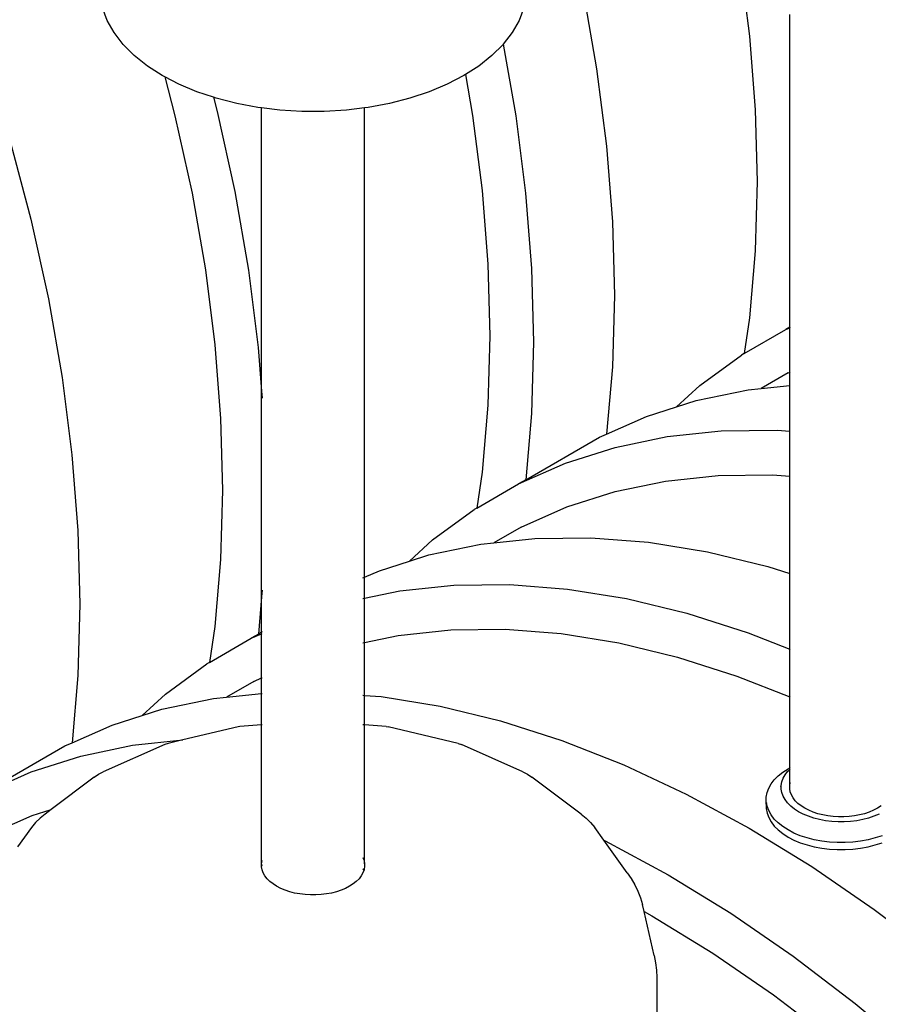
# Model space of a CAD drawing. Extents: x -18027 to -11651, y 1687 to 5059.
# Tile 143 of 170: x -13425 to -13350, y 2876 to 2962. Entities that reach past the tile are written whole.
import ezdxf

# ---------------------------------------------------------------- set-up
doc = ezdxf.new("R2010")
doc.units = 0
doc.header["$MEASUREMENT"] = 0
doc.layers.get('0').update_dxf_attribs({"linetype": 'CONTINUOUS'})
doc.layers.add('TANK', color=2, linetype='CONTINUOUS')

# ---------------------------------------------------------------- blocks, each defined once
blk = doc.blocks.new('12-14 TANKS')
for p, q in [((97.36, 52.205), (97.777, 48.924)), ((90.509, 50.932), (91.107, 47.499)), ((69.737, 49.618), (69.535, 50.168)), ((87.924, 50.168), (87.721, 49.618)), ((99.534, 36.224), (99.534, 49.873)), ((70.038, 49.083), (69.737, 49.618)), ((87.721, 49.618), (87.42, 49.083)), ((70.435, 48.569), (70.038, 49.083)), ((87.42, 49.083), (87.029, 48.575)), ((70.922, 48.081), (70.435, 48.569)), ((87.024, 48.569), (86.536, 48.081)), ((87.029, 48.575), (87.024, 48.569)), ((87.029, 48.575), (87.572, 45.458)), ((97.777, 48.924), (98.027, 45.715)), ((71.494, 47.626), (70.922, 48.081)), ((86.536, 48.081), (85.964, 47.626)), ((72.146, 47.208), (71.494, 47.626)), ((85.964, 47.626), (85.382, 47.253)), ((91.107, 47.499), (91.536, 44.127)), ((72.252, 47.154), (72.146, 47.208)), ((72.252, 47.154), (72.7, 45.456)), ((72.871, 46.832), (72.252, 47.154)), ((85.312, 47.208), (84.587, 46.832)), ((85.382, 47.253), (85.312, 47.208)), ((85.382, 47.253), (85.692, 45.468)), ((73.659, 46.501), (72.871, 46.832)), ((74.376, 46.262), (73.659, 46.501)), ((83.799, 46.501), (82.955, 46.22)), ((84.587, 46.832), (83.799, 46.501)), ((74.376, 46.262), (74.542, 45.635)), ((74.503, 46.22), (74.376, 46.262)), ((75.393, 45.991), (74.503, 46.22)), ((76.32, 45.817), (75.393, 45.991)), ((82.065, 45.991), (81.138, 45.817)), ((82.955, 46.22), (82.065, 45.991)), ((74.542, 45.635), (75.307, 42.155)), ((76.482, 45.797), (76.32, 45.817)), ((77.273, 45.7), (76.482, 45.797)), ((76.482, 33.441), (76.482, 45.797)), ((78.242, 45.641), (77.273, 45.7)), ((79.216, 45.641), (78.242, 45.641)), ((80.185, 45.7), (79.216, 45.641)), ((80.976, 45.797), (80.185, 45.7)), ((81.138, 45.817), (80.976, 45.797)), ((80.976, 25.317), (80.976, 45.797)), ((98.027, 45.715), (98.111, 42.591)), ((72.7, 45.456), (73.444, 42.072)), ((85.692, 45.468), (86.109, 42.188)), ((87.572, 45.458), (88, 42.085)), ((65.482, 44.453), (66.41, 40.94)), ((91.536, 44.127), (91.794, 40.828)), ((98.111, 42.591), (98.027, 39.563)), ((75.307, 42.155), (75.904, 38.722)), ((86.109, 42.188), (86.36, 38.979)), ((73.444, 42.072), (74.025, 38.732)), ((88, 42.085), (88.258, 38.786)), ((66.41, 40.94), (67.175, 37.46)), ((91.794, 40.828), (91.88, 37.615)), ((98.027, 39.563), (97.777, 36.644)), ((74.025, 38.732), (74.442, 35.452)), ((75.904, 38.722), (76.333, 35.349)), ((86.36, 38.979), (86.444, 35.855)), ((88.258, 38.786), (88.344, 35.574)), ((67.175, 37.46), (67.773, 34.027)), ((91.88, 37.615), (91.794, 34.502)), ((97.777, 36.644), (97.543, 35.075)), ((97.543, 35.075), (99.364, 36.126)), ((99.534, 36.224), (99.364, 36.126)), ((99.364, 36.126), (99.534, 36.201)), ((99.558, 36.238), (99.534, 36.224)), ((99.534, 36.201), (99.534, 36.224)), ((99.534, 36.201), (99.558, 36.212)), ((99.534, 34.268), (99.534, 36.201)), ((86.444, 35.855), (86.36, 32.827)), ((74.442, 35.452), (74.693, 32.243)), ((76.333, 35.349), (76.482, 33.441)), ((88.344, 35.574), (88.258, 32.461)), ((95.614, 33.68), (97.426, 35.007)), ((97.543, 35.075), (97.426, 35.007)), ((91.794, 34.502), (91.541, 31.567)), ((67.773, 34.027), (68.201, 30.654)), ((99.474, 34.242), (98.286, 33.556)), ((99.474, 34.242), (99.534, 34.268)), ((99.534, 34.268), (99.558, 34.279)), ((99.534, 33.688), (99.534, 34.268)), ((94.598, 32.754), (95.614, 33.68)), ((97.719, 33.496), (98.286, 33.556)), ((98.286, 33.556), (99.534, 33.688)), ((99.534, 33.688), (99.558, 33.69)), ((99.534, 31.688), (99.534, 33.688)), ((76.482, 33.441), (76.507, 33.126)), ((76.482, 24.46), (76.482, 33.441)), ((95.453, 33.026), (97.719, 33.496)), ((86.36, 32.827), (86.109, 29.908)), ((93.288, 32.337), (94.598, 32.754)), ((94.598, 32.754), (95.453, 33.026)), ((74.693, 32.243), (74.777, 29.119)), ((88.258, 32.461), (88.01, 29.571)), ((91.541, 31.567), (93.288, 32.337)), ((88.01, 29.571), (91.232, 31.431)), ((91.232, 31.431), (91.541, 31.567)), ((91.918, 30.985), (94.184, 31.455)), ((94.184, 31.455), (96.543, 31.704)), ((96.543, 31.704), (98.984, 31.731)), ((98.984, 31.731), (99.534, 31.688)), ((99.534, 31.688), (99.558, 31.686)), ((99.534, 29.724), (99.534, 31.688)), ((89.752, 30.296), (91.918, 30.985)), ((68.201, 30.654), (68.459, 27.355)), ((87.697, 29.39), (89.752, 30.296)), ((86.109, 29.908), (85.875, 28.338)), ((94.116, 29.514), (96.41, 29.756)), ((96.41, 29.756), (98.785, 29.782)), ((98.785, 29.782), (99.534, 29.724)), ((99.534, 29.724), (99.558, 29.722)), ((99.534, 25.482), (99.534, 29.724)), ((85.875, 28.338), (87.697, 29.39)), ((88.01, 29.571), (87.697, 29.39)), ((91.912, 29.057), (94.116, 29.514)), ((74.777, 29.119), (74.693, 26.091)), ((89.806, 28.387), (91.912, 29.057)), ((87.807, 27.506), (89.806, 28.387)), ((83.947, 26.944), (85.759, 28.271)), ((85.875, 28.338), (85.759, 28.271)), ((87.807, 27.506), (86.619, 26.82)), ((68.459, 27.355), (68.545, 24.143)), ((82.931, 26.018), (83.947, 26.944)), ((83.786, 26.29), (86.052, 26.76)), ((86.052, 26.76), (86.619, 26.82)), ((86.619, 26.82), (88.411, 27.009)), ((88.411, 27.009), (90.852, 27.036)), ((90.852, 27.036), (93.367, 26.841)), ((93.367, 26.841), (95.946, 26.424)), ((82.931, 26.018), (83.786, 26.29)), ((95.946, 26.424), (98.577, 25.787)), ((74.693, 26.091), (74.442, 23.172)), ((81.621, 25.601), (82.931, 26.018)), ((98.577, 25.787), (99.534, 25.482)), ((80.976, 25.317), (81.621, 25.601)), ((99.534, 25.482), (99.558, 25.474)), ((99.534, 22.175), (99.534, 25.482)), ((80.902, 25.284), (80.976, 25.317)), ((80.976, 24.399), (80.976, 25.317)), ((82.517, 24.719), (84.875, 24.968)), ((84.875, 24.968), (87.317, 24.995)), ((87.317, 24.995), (89.832, 24.799)), ((76.507, 24.747), (76.482, 24.46)), ((80.976, 24.399), (82.517, 24.719)), ((89.832, 24.799), (92.41, 24.383)), ((68.545, 24.143), (68.459, 21.03)), ((76.482, 24.46), (76.342, 22.835)), ((76.482, 22.915), (76.482, 24.46)), ((80.902, 24.384), (80.976, 24.399)), ((80.976, 22.473), (80.976, 24.399)), ((92.41, 24.383), (95.041, 23.746)), ((95.041, 23.746), (97.716, 22.892)), ((74.442, 23.172), (74.208, 21.602)), ((76.03, 22.654), (76.482, 22.853)), ((76.342, 22.835), (76.03, 22.654)), ((76.482, 22.915), (76.342, 22.835)), ((76.507, 22.929), (76.482, 22.915)), ((76.482, 22.853), (76.482, 22.915)), ((76.482, 22.853), (76.507, 22.864)), ((76.482, 20.921), (76.482, 22.853)), ((80.976, 22.473), (82.449, 22.778)), ((82.449, 22.778), (84.743, 23.02)), ((84.743, 23.02), (87.118, 23.046)), ((87.118, 23.046), (89.564, 22.856)), ((89.564, 22.856), (92.072, 22.451)), ((97.716, 22.892), (99.534, 22.175)), ((74.208, 21.602), (76.03, 22.654)), ((80.902, 22.457), (80.976, 22.473)), ((80.976, 20.161), (80.976, 22.473)), ((92.072, 22.451), (94.631, 21.832)), ((99.534, 22.175), (99.558, 22.166)), ((99.534, 20.094), (99.534, 22.175)), ((72.28, 20.208), (74.092, 21.535)), ((74.208, 21.602), (74.092, 21.535)), ((94.631, 21.832), (97.232, 21.002)), ((68.459, 21.03), (68.207, 18.095)), ((76.139, 20.77), (74.951, 20.084)), ((76.139, 20.77), (76.482, 20.921)), ((76.482, 20.921), (76.507, 20.932)), ((76.482, 20.245), (76.482, 20.921)), ((97.232, 21.002), (99.534, 20.094)), ((71.263, 19.282), (72.28, 20.208)), ((74.951, 20.084), (76.482, 20.245)), ((76.482, 20.245), (76.507, 20.248)), ((76.482, 18.872), (76.482, 20.245)), ((72.119, 19.554), (74.385, 20.024)), ((74.385, 20.024), (74.951, 20.084)), ((80.902, 20.166), (80.976, 20.161)), ((80.976, 20.161), (81.7, 20.105)), ((80.976, 18.872), (80.976, 20.161)), ((81.7, 20.105), (84.278, 19.688)), ((99.534, 20.094), (99.558, 20.084)), ((99.534, 16.996), (99.534, 20.094)), ((71.263, 19.282), (72.119, 19.554)), ((84.278, 19.688), (86.91, 19.051)), ((69.953, 18.865), (71.263, 19.282)), ((86.91, 19.051), (89.584, 18.198)), ((68.207, 18.095), (69.953, 18.865)), ((75.455, 18.791), (73.043, 18.214)), ((75.537, 18.8), (75.455, 18.791)), ((76.482, 18.872), (75.537, 18.8)), ((76.507, 18.874), (76.482, 18.872)), ((76.482, 12.816), (76.482, 18.872)), ((80.976, 18.872), (80.902, 18.877)), ((81.921, 18.8), (80.976, 18.872)), ((80.976, 12.816), (80.976, 18.872)), ((81.921, 18.8), (82.004, 18.791)), ((85.055, 18.061), (82.004, 18.791)), ((67.898, 17.959), (68.207, 18.095)), ((70.849, 17.983), (73.043, 18.214)), ((72.403, 18.061), (72.251, 18.01)), ((73.043, 18.214), (72.403, 18.061)), ((85.055, 18.061), (85.207, 18.01)), ((89.584, 18.198), (92.291, 17.13)), ((64.675, 16.098), (67.898, 17.959)), ((68.583, 17.513), (70.849, 17.983)), ((72.251, 18.01), (69.568, 16.821)), ((87.89, 16.821), (85.207, 18.01)), ((66.418, 16.824), (68.583, 17.513)), ((64.362, 15.918), (66.418, 16.824)), ((69.366, 16.719), (69.568, 16.821)), ((87.89, 16.821), (88.092, 16.719)), ((92.291, 17.13), (95.019, 15.853)), ((99.035, 16.653), (99.236, 16.813)), ((99.236, 16.813), (99.466, 16.96)), ((99.33, 16.697), (99.442, 16.841)), ((99.442, 16.841), (99.534, 16.933)), ((99.466, 16.96), (99.534, 16.996)), ((99.534, 16.996), (99.558, 17.008)), ((99.534, 16.933), (99.534, 16.996)), ((99.534, 16.933), (99.558, 16.958)), ((99.534, 16.221), (99.534, 16.933)), ((69.176, 16.594), (67.289, 15.175)), ((69.176, 16.594), (69.366, 16.719)), ((88.092, 16.719), (88.282, 16.594)), ((90.429, 14.979), (88.282, 16.594)), ((98.724, 16.301), (98.863, 16.482)), ((98.863, 16.482), (99.035, 16.653)), ((99.159, 16.233), (99.188, 16.39)), ((99.188, 16.39), (99.245, 16.546)), ((99.245, 16.546), (99.33, 16.697)), ((99.534, 16.221), (99.558, 16.357)), ((98.511, 15.722), (98.547, 15.919)), ((98.547, 15.919), (98.618, 16.113)), ((98.618, 16.113), (98.724, 16.301)), ((99.154, 16.164), (99.159, 16.233)), ((99.159, 16.074), (99.159, 16.233)), ((99.188, 15.916), (99.159, 16.074)), ((99.245, 15.761), (99.188, 15.916)), ((99.534, 16.085), (99.534, 16.221)), ((99.558, 15.95), (99.534, 16.085)), ((99.607, 15.817), (99.558, 15.95)), ((95.019, 15.853), (97.758, 14.371)), ((98.511, 15.524), (98.511, 15.722)), ((98.511, 15.415), (98.511, 15.524)), ((98.521, 15.47), (98.511, 15.524)), ((98.521, 15.47), (98.511, 15.415)), ((98.547, 15.328), (98.521, 15.47)), ((99.33, 15.61), (99.245, 15.761)), ((99.442, 15.465), (99.33, 15.61)), ((99.68, 15.688), (99.607, 15.817)), ((99.776, 15.564), (99.68, 15.688)), ((99.894, 15.446), (99.776, 15.564)), ((66.471, 14.915), (67.289, 15.175)), ((67.289, 15.175), (67.029, 14.979)), ((98.511, 15.415), (98.511, 15.217)), ((98.511, 15.217), (98.547, 15.02)), ((98.618, 15.134), (98.547, 15.328)), ((98.724, 14.946), (98.618, 15.134)), ((99.579, 15.328), (99.442, 15.465)), ((99.741, 15.2), (99.579, 15.328)), ((99.925, 15.082), (99.741, 15.2)), ((100.032, 15.336), (99.894, 15.446)), ((100.129, 14.976), (99.925, 15.082)), ((100.19, 15.235), (100.032, 15.336)), ((100.365, 15.144), (100.19, 15.235)), ((100.555, 15.064), (100.365, 15.144)), ((100.759, 14.996), (100.555, 15.064)), ((103.006, 15.064), (102.802, 14.996)), ((103.197, 15.144), (103.006, 15.064)), ((103.372, 15.235), (103.197, 15.144)), ((103.529, 15.336), (103.372, 15.235)), ((64.472, 14.034), (66.471, 14.915)), ((66.813, 14.803), (66.615, 14.609)), ((67.029, 14.979), (66.813, 14.803)), ((90.429, 14.979), (90.645, 14.803)), ((90.645, 14.803), (90.843, 14.609)), ((98.547, 15.02), (98.618, 14.826)), ((98.618, 14.826), (98.724, 14.638)), ((98.863, 14.765), (98.724, 14.946)), ((98.724, 14.638), (98.863, 14.457)), ((99.035, 14.594), (98.863, 14.765)), ((100.351, 14.882), (100.129, 14.976)), ((100.589, 14.803), (100.351, 14.882)), ((100.84, 14.739), (100.589, 14.803)), ((100.974, 14.941), (100.759, 14.996)), ((101.101, 14.689), (100.84, 14.739)), ((101.198, 14.899), (100.974, 14.941)), ((101.37, 14.657), (101.101, 14.689)), ((101.429, 14.87), (101.198, 14.899)), ((101.643, 14.64), (101.37, 14.657)), ((101.663, 14.856), (101.429, 14.87)), ((101.918, 14.64), (101.643, 14.64)), ((101.898, 14.856), (101.663, 14.856)), ((102.133, 14.87), (101.898, 14.856)), ((102.191, 14.657), (101.918, 14.64)), ((102.363, 14.899), (102.133, 14.87)), ((102.46, 14.689), (102.191, 14.657)), ((102.587, 14.941), (102.363, 14.899)), ((102.721, 14.739), (102.46, 14.689)), ((102.802, 14.996), (102.587, 14.941)), ((102.972, 14.803), (102.721, 14.739)), ((103.21, 14.882), (102.972, 14.803)), ((103.433, 14.976), (103.21, 14.882)), ((66.435, 14.396), (65.825, 13.545)), ((66.615, 14.609), (66.435, 14.396)), ((90.843, 14.609), (91.023, 14.396)), ((91.421, 13.84), (91.023, 14.396)), ((97.758, 14.371), (100.496, 12.69)), ((98.863, 14.457), (99.035, 14.286)), ((99.236, 14.434), (99.035, 14.594)), ((99.035, 14.286), (99.236, 14.126)), ((99.466, 14.287), (99.236, 14.434)), ((99.72, 14.154), (99.466, 14.287)), ((91.421, 13.84), (91.483, 13.811)), ((92.441, 12.42), (91.421, 13.84)), ((91.483, 13.811), (94.222, 12.329)), ((99.236, 14.126), (99.466, 13.979)), ((99.466, 13.979), (99.72, 13.847)), ((99.997, 14.038), (99.72, 14.154)), ((99.72, 13.847), (99.997, 13.73)), ((100.294, 13.939), (99.997, 14.038)), ((100.607, 13.859), (100.294, 13.939)), ((100.933, 13.797), (100.607, 13.859)), ((101.269, 13.756), (100.933, 13.797)), ((101.609, 13.736), (101.269, 13.756)), ((102.293, 13.756), (101.952, 13.736)), ((102.628, 13.797), (102.293, 13.756)), ((102.954, 13.859), (102.628, 13.797)), ((103.267, 13.939), (102.954, 13.859)), ((103.564, 14.038), (103.267, 13.939)), ((99.997, 13.73), (100.294, 13.631)), ((100.294, 13.631), (100.607, 13.551)), ((100.607, 13.551), (100.933, 13.49)), ((100.933, 13.49), (101.269, 13.449)), ((101.269, 13.449), (101.609, 13.428)), ((101.952, 13.736), (101.609, 13.736)), ((101.609, 13.428), (101.952, 13.428)), ((101.952, 13.428), (102.293, 13.449)), ((102.293, 13.449), (102.628, 13.49)), ((102.628, 13.49), (102.954, 13.551)), ((102.954, 13.551), (103.267, 13.631)), ((103.267, 13.631), (103.564, 13.73)), ((76.482, 12.816), (76.507, 12.951)), ((80.902, 13.084), (80.951, 12.951)), ((80.951, 12.951), (80.976, 12.816)), ((76.482, 12.711), (76.482, 12.816)), ((76.507, 12.763), (76.482, 12.711)), ((76.482, 12.68), (76.482, 12.711)), ((76.507, 12.545), (76.482, 12.68)), ((76.556, 12.412), (76.507, 12.545)), ((80.961, 12.596), (80.902, 12.554)), ((80.951, 12.545), (80.902, 12.412)), ((80.961, 12.596), (80.951, 12.545)), ((80.976, 12.68), (80.961, 12.596)), ((80.976, 12.816), (80.976, 12.68)), ((100.496, 12.69), (103.225, 10.817)), ((76.628, 12.282), (76.556, 12.412)), ((76.724, 12.158), (76.628, 12.282)), ((76.842, 12.04), (76.724, 12.158)), ((76.98, 11.93), (76.842, 12.04)), ((80.616, 12.04), (80.478, 11.93)), ((80.734, 12.158), (80.616, 12.04)), ((80.83, 12.282), (80.734, 12.158)), ((80.902, 12.412), (80.83, 12.282)), ((92.441, 12.42), (92.62, 12.164)), ((92.62, 12.164), (92.776, 11.897)), ((94.222, 12.329), (96.961, 10.649)), ((77.138, 11.829), (76.98, 11.93)), ((77.313, 11.738), (77.138, 11.829)), ((77.504, 11.658), (77.313, 11.738)), ((77.708, 11.59), (77.504, 11.658)), ((79.954, 11.658), (79.751, 11.59)), ((80.145, 11.738), (79.954, 11.658)), ((80.32, 11.829), (80.145, 11.738)), ((80.478, 11.93), (80.32, 11.829)), ((92.776, 11.897), (92.91, 11.617)), ((92.91, 11.617), (93.02, 11.328)), ((77.923, 11.535), (77.708, 11.59)), ((78.147, 11.493), (77.923, 11.535)), ((78.377, 11.465), (78.147, 11.493)), ((78.611, 11.451), (78.377, 11.465)), ((78.847, 11.451), (78.611, 11.451)), ((79.081, 11.465), (78.847, 11.451)), ((79.311, 11.493), (79.081, 11.465)), ((79.535, 11.535), (79.311, 11.493)), ((79.751, 11.59), (79.535, 11.535)), ((93.02, 11.328), (93.106, 11.029)), ((93.174, 10.728), (93.106, 11.029)), ((103.225, 10.817), (105.931, 8.76)), ((93.174, 10.728), (93.515, 10.543)), ((93.613, 8.805), (93.174, 10.728)), ((93.515, 10.543), (96.179, 8.909)), ((96.961, 10.649), (99.689, 8.776)), ((93.613, 8.805), (93.677, 8.488)), ((96.179, 8.909), (98.832, 7.087)), ((99.689, 8.776), (102.395, 6.718)), ((93.677, 8.488), (93.715, 8.169)), ((93.715, 8.169), (93.728, 7.849)), ((93.728, 7.849), (93.728, 2.431)), ((98.832, 7.087), (101.465, 5.086)), ((102.395, 6.718), (105.07, 4.484))]:
    blk.add_line(p, q)

msp = doc.modelspace()

# ---------------------------------------------------------------- block references
at = {"layer": 'TANK', "xscale": 2, "yscale": 2, "zscale": 2}
msp.add_blockref('12-14 TANKS', (-13556.742, 2862.668), dxfattribs=at)

doc.saveas('drawing.dxf')
